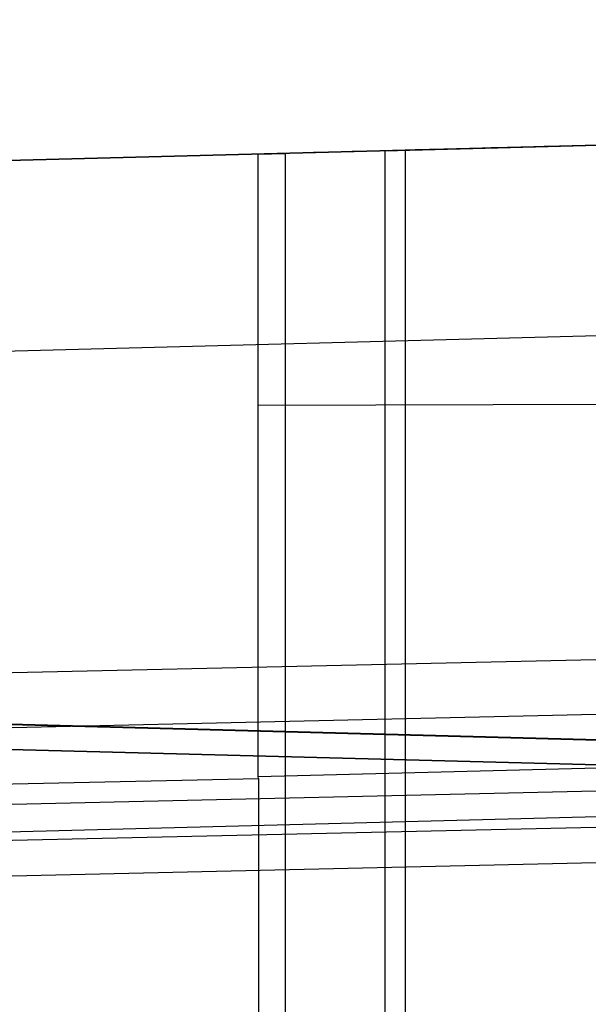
# Model space of a CAD drawing. Extents: x -15 to 7, y 1 to 148.
# Tile 141 of 194: x -7.051 to -6.348, y 145.345 to 146.563. Entities that reach past the tile are written whole.
import ezdxf

# ---------------------------------------------------------------- set-up
doc = ezdxf.new("R2010")
doc.units = 0
doc.layers.add('DEFAULT', color=7, linetype='CONTINUOUS')

msp = doc.modelspace()

# ---------------------------------------------------------------- linework, layer by layer
at = {"layer": 'DEFAULT', "color": 1}
for p, q in [((-6.5997, 146.4005, -6.6884), (-0.4071, 146.5627, -6.7109)), ((-0.4071, 146.5627, -7.6477), (-6.5748, 146.4012, -7.6477)), ((-6.5745, 146.4012, -7.6585), (-6.5997, 146.4005, -6.6884)), ((-6.5997, 146.4005, -6.6884), (-6.5997, 139.6321, -5.75)), ((-6.5745, 146.4012, -7.6585), (-6.5745, 136.9726, -6.3514))]:
    msp.add_line(p, q, dxfattribs=at)
at = {"layer": 'DEFAULT', "color": 254}
for p, q in [((-0.5, 146.5602, -36.2224), (-7.0659, 146.3883, -36.1339)), ((-7.0659, 146.3883, -5.7334), (-0.5, 146.5602, -5.5885)), ((-0.5, 146.5602, -13.8733), (-7.0659, 146.3883, -13.8733)), ((-0.5, 146.5602, -17.8733), (-7.0659, 146.3883, -17.8733)), ((-0.5, 146.5602, -34.5252), (-7.0659, 146.3883, -34.5252)), ((-0.5, 146.5602, -22.0178), (-7.0659, 146.3883, -22.0178)), ((-0.5, 146.5602, -6.3751), (-6.7562, 146.3964, -6.4627)), ((-4.501, 146.4555, -10.5542), (-7.0659, 146.3883, -10.6268)), ((-7.0659, 146.3883, -13.1198), (-4.501, 146.4555, -13.1924)), ((-4.501, 146.4555, -14.5542), (-7.0659, 146.3883, -14.6268)), ((-4.501, 146.4555, -18.5542), (-7.0659, 146.3883, -18.6268)), ((-7.0659, 146.3883, -17.1198), (-4.501, 146.4555, -17.1924)), ((-7.0659, 146.3883, -21.1198), (-4.501, 146.4555, -21.1924)), ((-4.5262, 146.4548, -22.8412), (-7.0659, 146.3883, -22.9157)), ((-7.0659, 146.3883, -32.8279), (-4.5318, 146.4547, -32.9023)), ((-6.6458, 146.3993, -8.1076), (-7.0659, 146.3883, -8.1076)), ((-6.7562, 146.3964, -6.4627), (-6.7229, 146.3973, -7.7441)), ((-6.7562, 145.6264, -6.3559), (-6.7562, 146.3964, -6.4627)), ((-6.7229, 146.3973, -7.7441), (-6.7229, 136.825, -6.4171)), ((-7.0724, 146.1527, -5.0891), (-0.5, 146.3249, -4.9441)), ((-6.7562, 146.0859, -6.4196), (-0.5, 146.1009, -6.3114)), ((-1.5138, 145.8806, -5.3987), (-7.347, 145.748, -5.3803)), ((-7.347, 145.6804, -5.8674), (-1.5138, 145.8131, -5.8858)), ((-6.7562, 145.6264, -6.3559), (-1.5138, 145.7582, -6.2818)), ((-0.5, 145.7297, -4.6032), (-7.0659, 145.5575, -4.7481)), ((-7.8356, 145.7109, -32.0102), (-5.345, 145.6457, -32.0102)), ((-7.8356, 145.7108, -23.7334), (-5.345, 145.6456, -23.7334)), ((-5.345, 145.646, -23.761), (-7.8355, 145.7112, -23.7599)), ((-5.345, 145.646, -31.987), (-7.8355, 145.7112, -31.9878)), ((-7.8355, 145.7112, -27.8739), (-5.345, 145.646, -27.8739)), ((-7.197, 145.589, -5.4592), (-1.509, 145.7184, -5.4771)), ((-5.345, 145.6148, -20.2978), (-7.8398, 145.6801, -20.2978)), ((-7.8398, 145.6801, -19.4489), (-5.345, 145.6148, -19.4489)), ((-5.345, 145.6148, -16.2978), (-7.8398, 145.6801, -16.2978)), ((-7.8398, 145.6801, -15.4489), (-5.345, 145.6148, -15.4489)), ((-5.345, 145.6148, -12.2978), (-7.8398, 145.6801, -12.2978)), ((-7.8398, 145.6801, -11.4489), (-5.345, 145.6148, -11.4489)), ((-7.8398, 145.6801, -19.8733), (-5.345, 145.6148, -19.8733)), ((-7.8398, 145.6801, -15.8733), (-5.345, 145.6148, -15.8733)), ((-7.8398, 145.6801, -11.8733), (-5.345, 145.6148, -11.8733)), ((-7.2075, 145.5441, -5.8585), (-1.5093, 145.674, -5.8731)), ((-6.5903, 145.6786, -31.9874), (-6.5903, 145.6786, -23.7605)), ((-6.5924, 145.6474, -20.2978), (-6.5924, 145.6474, -19.4489)), ((-6.5924, 145.6474, -16.2978), (-6.5924, 145.6474, -15.4489)), ((-6.5924, 145.6474, -12.2978), (-6.5924, 145.6474, -11.4489)), ((-7.347, 145.6107, -6.3708), (-6.7557, 145.6241, -6.3727)), ((-1.5097, 145.6292, -6.2724), (-7.2179, 145.4995, -6.2544)), ((-6.7557, 145.6241, -6.3727), (-6.7562, 145.6264, -6.3559)), ((-6.7557, 145.6241, -6.3727), (-6.7557, 114.1932, -2.0152))]:
    msp.add_line(p, q, dxfattribs=at)
at = {"layer": 'DEFAULT', "color": 254, "extrusion": (-0.026177, 0.999657, -2.37696e-14)}
msp.add_arc((1.8793, -7.7217, 146.5231), 1.0094, 271.5082, 358.725, dxfattribs=at)
at = {"layer": 'DEFAULT', "color": 1, "extrusion": (-0.026177, 0.999657, 3.25297e-14)}
msp.add_arc((1.877, -7.6386, 146.5231), 0.8632, 271.7639, 358.676, dxfattribs=at)
at = {"layer": 'DEFAULT', "color": 1, "extrusion": (-0.026177, 0.999657, 4.62118e-10)}
msp.add_arc((1.877, -7.6386, 146.5231), 0.8632, 271.762, 358.6779, dxfattribs=at)

doc.saveas('drawing.dxf')
